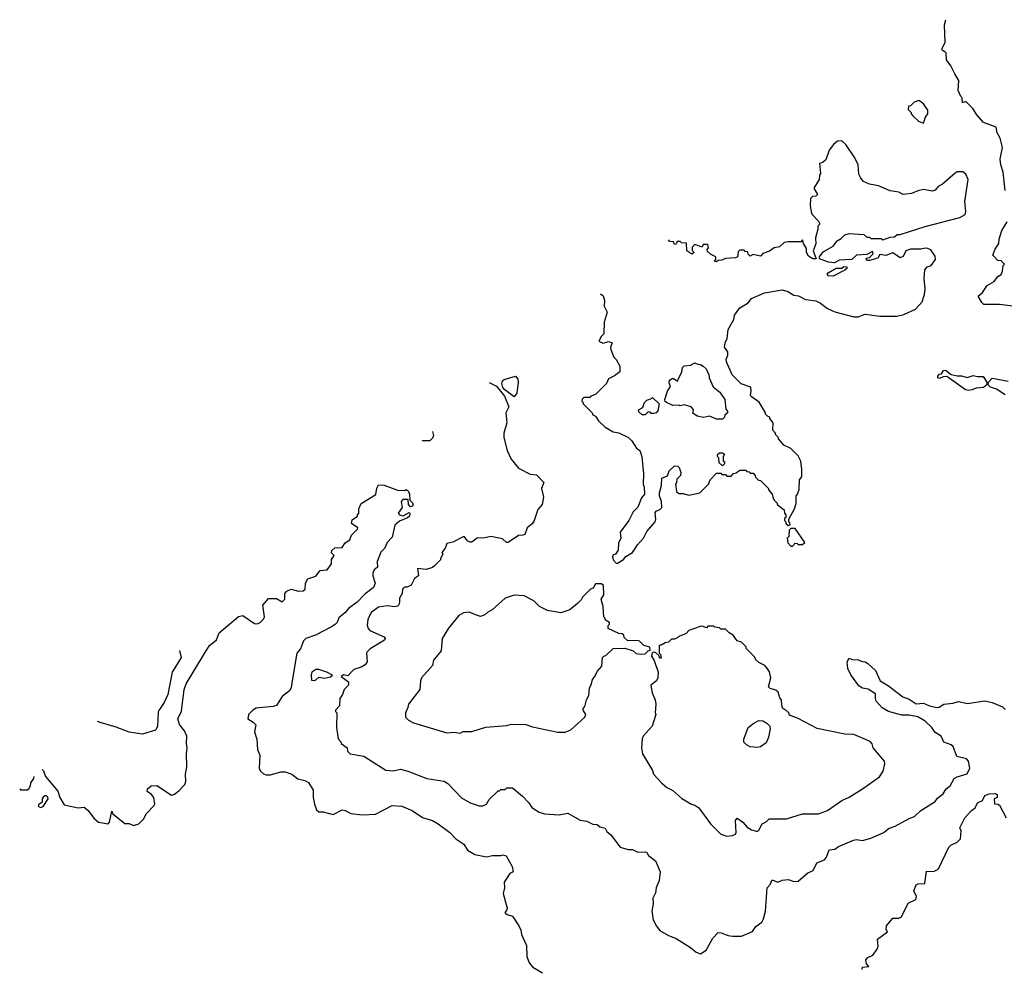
# Model space of a CAD drawing. Extents: x 2386423 to 2568864, y 578392 to 761999.
# Tile 182 of 256: x 2386423 to 2393179, y 694006 to 700521. Entities that reach past the tile are written whole.
import ezdxf

# ---------------------------------------------------------------- set-up
doc = ezdxf.new("R2010")
doc.units = 0

msp = doc.modelspace()

# ---------------------------------------------------------------- linework, layer by layer
at = {"layer": '0CON05XD'}
for points in [[(2393185, 699350), (2393170.6, 699475), (2393155.4, 699525.4), (2393150.4, 699565), (2393166.9, 699645), (2393149.4, 699709.4), (2393130, 699745), (2393123.6, 699783.6), (2393035.9, 699815.9), (2392989.5, 699869.5), (2392963, 699913), (2392915, 699960), (2392891.7, 699951.7), (2392890, 699985), (2392880, 699995), (2392863.3, 700035), (2392867.5, 700105), (2392838.8, 700148.8), (2392812.5, 700205), (2392782.5, 700245), (2392780, 700295), (2392753, 700313), (2392752.5, 700325), (2392772, 700365), (2392769.2, 700485), (2392776.7, 700521.3)], [(2392625, 699812.5), (2392638.3, 699851.7), (2392653.8, 699875), (2392655, 699900), (2392623.3, 699945), (2392593.3, 699966.7), (2392560, 699955), (2392535, 699930), (2392521.7, 699928.3), (2392520, 699905), (2392540, 699885), (2392540, 699875), (2392551.7, 699861.7), (2392590, 699825), (2392625, 699812.5)], [(2390407.2, 698639.5), (2390425.6, 698625.6), (2390436, 698594), (2390433.8, 698555), (2390453.3, 698515), (2390432.5, 698445), (2390430, 698365), (2390415, 698350), (2390397.5, 698315), (2390425, 698301.2), (2390465, 698312.5), (2390487.5, 698305), (2390477.5, 698275), (2390478.3, 698258.3), (2390500, 698205), (2390515, 698190), (2390540, 698145), (2390540, 698105), (2390505, 698077.5), (2390463.6, 698056.4), (2390450, 698025), (2390375, 697950), (2390341.7, 697938.3), (2390335, 697930), (2390295, 697930), (2390281.7, 697918.3), (2390280, 697905), (2390290, 697895), (2390290, 697885), (2390350, 697825), (2390355, 697810), (2390375, 697800), (2390395, 697770), (2390440, 697725), (2390495, 697692.5), (2390535, 697687.5), (2390595, 697656.7), (2390623, 697633), (2390655, 697582.5), (2390677.5, 697565), (2390692.5, 697525), (2390703.3, 697405), (2390700, 697335), (2390707.5, 697315), (2390710, 697265), (2390689.3, 697240.7), (2390663.6, 697176.4), (2390632.5, 697145), (2390602.5, 697085), (2390542.5, 697005), (2390547.5, 696965), (2390530.7, 696929.3), (2390529.3, 696880.7), (2390510, 696855), (2390495, 696850), (2390490, 696835), (2390496.2, 696815), (2390515, 696793.3), (2390525, 696793.3), (2390565, 696817.5), (2390582, 696838), (2390627.5, 696865), (2390661.7, 696918.3), (2390702.5, 696965), (2390725, 697010), (2390782.5, 697075), (2390787.5, 697095), (2390783, 697137), (2390790.7, 697149.3), (2390815, 697160), (2390830, 697175), (2390827.5, 697215), (2390812.5, 697255), (2390812.5, 697275), (2390827.5, 697325), (2390830, 697375), (2390868.3, 697391.7), (2390880, 697425), (2390915, 697460), (2390938.3, 697458.3), (2390948.3, 697448.3), (2390960, 697415), (2390957, 697393), (2390931.7, 697368.3), (2390930, 697345), (2390922.5, 697335), (2390930, 697285), (2390945, 697270), (2390975, 697270), (2391015, 697260), (2391090, 697275), (2391150, 697335), (2391160, 697365), (2391205, 697410), (2391235, 697410), (2391241.7, 697401.7), (2391265, 697400), (2391275, 697390), (2391305, 697390), (2391321.7, 697408.3), (2391338.3, 697411.7), (2391365, 697430), (2391405, 697430), (2391411.7, 697421.7), (2391428.3, 697418.3), (2391435, 697410), (2391455, 697410), (2391470, 697395), (2391471.7, 697381.7), (2391491.7, 697361.7), (2391505, 697360), (2391560, 697305), (2391560, 697295), (2391587, 697267), (2391590, 697245), (2391600, 697225), (2391620, 697205), (2391620, 697195), (2391668.3, 697158.3), (2391670, 697135), (2391680, 697125), (2391680, 697105), (2391671.7, 697098.3), (2391670, 697085), (2391678.3, 697078.3), (2391681.7, 697061.7), (2391695, 697050), (2391710, 697055), (2391708.3, 697068.3), (2391700, 697075), (2391700, 697095), (2391740, 697165), (2391750, 697205), (2391750, 697255), (2391760, 697265), (2391771.7, 697298.3), (2391772.5, 697365), (2391790, 697385), (2391790, 697435), (2391781.7, 697491.7), (2391765, 697530), (2391715, 697580), (2391665, 697602.5), (2391630, 697645), (2391627, 697657), (2391610, 697675), (2391610, 697685), (2391590, 697705), (2391592.5, 697755), (2391570, 697785), (2391570, 697795), (2391555, 697800), (2391540, 697815), (2391540, 697825), (2391496.4, 697896.4), (2391442.5, 697935), (2391437.5, 697945), (2391442.5, 697975), (2391439.3, 697999.3), (2391373.9, 698023.9), (2391312.5, 698085), (2391273.3, 698175), (2391270, 698195), (2391282.5, 698215), (2391283, 698243), (2391260, 698275), (2391263.8, 698305), (2391276.7, 698335), (2391284.1, 698395.9), (2391322.5, 698465), (2391327.5, 698495), (2391365, 698543.3), (2391420.5, 698579.5), (2391445, 698609.2), (2391533.3, 698646.7), (2391655, 698667.1), (2391692.5, 698657.5), (2391735, 698631.2), (2391766.4, 698626.4), (2391815, 698602.5), (2391885, 698592.5), (2391917, 698577), (2391965, 698540), (2392015, 698517.5), (2392147, 698483), (2392175, 698483.3), (2392225, 698500), (2392325, 698486.7), (2392441.7, 698488.3), (2392490.5, 698499.5), (2392570, 698535), (2392616.2, 698585), (2392631.2, 698635), (2392636.7, 698675), (2392630, 698745), (2392632.5, 698805), (2392650, 698825), (2392677.5, 698835), (2392707.5, 698875), (2392705, 698900), (2392675, 698942.5), (2392655, 698952.5), (2392635, 698953.3), (2392605, 698947.5), (2392535, 698948), (2392502.5, 698935), (2392485, 698897.5), (2392465, 698886.7), (2392415, 698922.5), (2392365, 698903.8), (2392325, 698910), (2392310, 698885), (2392255, 698870), (2392235, 698870), (2392230, 698885), (2392255, 698890), (2392280, 698915), (2392275, 698930), (2392235, 698910), (2392165, 698906.7), (2392133, 698877), (2392045, 698871.2), (2392013.6, 698853.6), (2391972.5, 698857.5), (2391911.7, 698881.7), (2391910, 698895), (2391935, 698927.5), (2392005, 698966.7), (2392032.5, 699005), (2392059.3, 699020.7), (2392085, 699046.2), (2392115, 699053.3), (2392215, 699047.5), (2392235, 699030), (2392255, 699030), (2392265, 699020), (2392335, 699020), (2392345, 699010), (2392395, 699030), (2392425, 699032.5), (2392443, 699047), (2392465, 699047.5), (2392636.7, 699103.3), (2392874.5, 699164.5), (2392910, 699185), (2392914.3, 699205), (2392907.5, 699275), (2392931.2, 699425), (2392915, 699462.5), (2392895, 699477.5), (2392855, 699476.7), (2392841.7, 699468.3), (2392755, 699392.5), (2392725, 699377.5), (2392705, 699351.2), (2392685, 699343.8), (2392625, 699356.7), (2392585, 699347.5), (2392541.7, 699328.3), (2392485, 699322.5), (2392455, 699337.5), (2392395, 699347.5), (2392315, 699382.5), (2392255, 699392.5), (2392211.7, 699411.7), (2392193.9, 699433.9), (2392181.7, 699461.7), (2392175.9, 699525.9), (2392153.6, 699573.6), (2392092.5, 699665), (2392065, 699690), (2392035, 699687.5), (2392007.5, 699665), (2391977.5, 699625), (2391955, 699560), (2391937, 699543), (2391910, 699535), (2391917.5, 699465), (2391910, 699455), (2391907.5, 699425), (2391872.5, 699365), (2391897, 699323), (2391885, 699310), (2391861.7, 699308.3), (2391850, 699295), (2391847.5, 699245), (2391853, 699203), (2391860, 699185), (2391905, 699140), (2391910, 699125), (2391910, 699115), (2391900, 699105), (2391900, 699085), (2391882.5, 699025), (2391886.4, 698983.6), (2391867.5, 698935), (2391888.3, 698881.7), (2391865, 698880), (2391835, 698900), (2391822.5, 698925), (2391821.7, 698951.7), (2391800, 698985), (2391795, 699010), (2391781.7, 698998.3), (2391695, 698997.5), (2391668.3, 698991.7), (2391637, 698963), (2391600, 698955), (2391567, 698933), (2391523, 698917), (2391505, 698900), (2391455, 698910), (2391435, 698900), (2391421.7, 698911.7), (2391418.3, 698928.3), (2391401.7, 698931.7), (2391395, 698940), (2391365, 698940), (2391352.5, 698927.5), (2391347.5, 698895), (2391333.6, 698886.4), (2391265, 698882.5), (2391241.7, 698871.7), (2391215, 698870), (2391205, 698860), (2391190, 698865), (2391200, 698875), (2391200, 698895), (2391163, 698913), (2391141.7, 698931.7), (2391140, 698945), (2391150, 698955), (2391145, 698980), (2391111.7, 698978.3), (2391105, 698960), (2391055, 698980), (2391038.3, 698961.7), (2391038.3, 698938.3), (2391050, 698925), (2391040, 698915), (2391035, 698912.5), (2391000, 698935), (2390998.3, 698988.3), (2390965, 698990), (2390955, 699000), (2390935, 699000), (2390928.3, 698981.7), (2390915, 698980), (2390908.3, 698998.3), (2390885, 699000), (2390874.5, 699010.6), (2390873.7, 699010)], [(2393255, 698552.5), (2393145, 698566.7), (2393038.3, 698568.3), (2393025, 698580), (2393000, 698625), (2393029.3, 698650.7), (2393061.7, 698698.3), (2393110, 698725), (2393135, 698760), (2393156.4, 698773.6), (2393167.5, 698795), (2393170, 698835), (2393180, 698845), (2393157, 698867), (2393135, 698870), (2393100, 698905), (2393115, 698947.5), (2393141.2, 698985), (2393143.8, 699015), (2393162.5, 699075), (2393197.5, 699135)], [(2392005, 698762.5), (2391973, 698763), (2391962.5, 698775), (2391970, 698785), (2392025, 698816.7), (2392063, 698817), (2392077, 698827), (2392097.5, 698825), (2392097.5, 698815), (2392085, 698802.5), (2392005, 698762.5)], [(2391245, 697780), (2391205, 697780), (2391155, 697800), (2391115, 697792.5), (2391070.7, 697800.7), (2391041.7, 697821.7), (2391047, 697847), (2391030, 697865), (2390985, 697880), (2390955, 697872.5), (2390945, 697877.5), (2390905, 697873.3), (2390860, 697895), (2390851.7, 697901.7), (2390850, 697915), (2390868.3, 697971.7), (2390887.5, 698005), (2390878.3, 698028.3), (2390881.7, 698048.3), (2390905, 698062.5), (2390938.3, 698041.7), (2390940, 698055), (2390967, 698103), (2390970, 698135), (2390983, 698147), (2391025, 698150), (2391055, 698167.5), (2391075, 698157.5), (2391095, 698156.7), (2391112.5, 698145), (2391132.5, 698125), (2391152.5, 698085), (2391153.6, 698063.6), (2391181.7, 698001.7), (2391227.5, 697965), (2391261.2, 697915), (2391268.3, 697848.3), (2391280, 697835), (2391280, 697825), (2391261.7, 697808.3), (2391260, 697795), (2391245, 697780)], [(2389815, 697933.3), (2389751.4, 697981.4), (2389738.6, 697998.6), (2389731.2, 698025), (2389736.4, 698043.6), (2389746.4, 698053.6), (2389825, 698076.2), (2389841.2, 698055), (2389843.8, 698035), (2389835, 697960), (2389815, 697933.3)], [(2392935, 697976.2), (2392911.7, 697981.7), (2392785, 698072.5), (2392758.3, 698071.7), (2392735, 698060), (2392723.6, 698063.6), (2392722.5, 698075), (2392735, 698090), (2392748.3, 698091.7), (2392762.5, 698115), (2392775, 698116.2), (2392815, 698087.5), (2392855, 698076.7), (2392885, 698076.7), (2392925, 698066.2), (2392965, 698081.2), (2392994.1, 698074.1), (2393033.9, 698073.9), (2393060, 698035), (2393060, 698015), (2393035, 697998.8), (2392985.8, 697994.2), (2392955, 697981.2), (2392935, 697976.2)], [(2389645, 698031.6), (2389695, 698006.2), (2389748.5, 697938.5), (2389778.8, 697865), (2389758.8, 697825), (2389765.7, 697755), (2389744.2, 697684.2), (2389744, 697655), (2389766.7, 697565), (2389794.2, 697505), (2389846, 697445), (2389925, 697404.3), (2389968.3, 697398.3), (2390020, 697345), (2390003.8, 697305), (2390016.2, 697245), (2390007.5, 697195), (2389979.3, 697160.7), (2389953.3, 697085), (2389938.3, 697061.7), (2389904.2, 697035.8), (2389890, 696990), (2389876.4, 696983.6), (2389845, 696982.5), (2389775, 696933.3), (2389763.9, 696933.9), (2389735, 696960), (2389655, 696975.8), (2389605, 696964), (2389565, 696966.7), (2389525, 696936.2), (2389515, 696935.8), (2389496.8, 696946.8), (2389475, 696972.5), (2389465, 696973.3), (2389395, 696936.7), (2389355, 696926.7), (2389342.5, 696895), (2389320, 696865), (2389327.5, 696855), (2389310, 696825), (2389310, 696815), (2389270, 696775), (2389255, 696762.5), (2389211.7, 696748.3), (2389153.3, 696756.7), (2389160, 696705), (2389132.7, 696687.3), (2389109.3, 696640.7), (2389081.7, 696628.3), (2389063, 696627), (2389050, 696615), (2389046.4, 696583.6), (2389028.3, 696551.7), (2389030, 696525), (2389023.9, 696506.1), (2389015, 696496.7), (2388997.5, 696492.5), (2388945, 696498.8), (2388885, 696490), (2388835.5, 696454.5), (2388810.8, 696405), (2388807.7, 696367.7), (2388813.8, 696345), (2388825, 696331.2), (2388925, 696288), (2388930, 696275), (2388926.2, 696265), (2388827.5, 696205), (2388807.5, 696185), (2388802.5, 696175), (2388806.7, 696115), (2388792.5, 696095), (2388765, 696078.8), (2388715, 696062.5), (2388675, 696020), (2388645, 696027.5), (2388630, 696015), (2388678.3, 695978.3), (2388680, 695955), (2388650, 695925), (2388638.3, 695891.7), (2388620, 695865), (2388617, 695813), (2388590, 695785), (2388590, 695775), (2388600, 695765), (2388597.5, 695665), (2388608.3, 695588.3), (2388627, 695567), (2388630, 695555), (2388670, 695525), (2388673, 695503), (2388690, 695485), (2388785, 695467.5), (2388935, 695372.5), (2388985, 695366.7), (2389035, 695378.8), (2389085.8, 695365.8), (2389216.2, 695316.2), (2389335, 695296.2), (2389360.5, 695280.5), (2389455, 695183.3), (2389515, 695147.5), (2389575, 695127.5), (2389601.7, 695128.3), (2389625, 695140), (2389645, 695170), (2389705, 695230), (2389715, 695230), (2389725, 695240), (2389755, 695240), (2389765, 695250), (2389805, 695250), (2389873.9, 695193.9), (2389917.5, 695147.5), (2389936.1, 695116.1), (2389987.5, 695085), (2390025, 695072.5), (2390125, 695066.2), (2390185, 695076.7), (2390268.3, 695028.3), (2390315, 695022.5), (2390355, 695002.5), (2390385, 695000), (2390403, 694983), (2390440, 694975), (2390450.7, 694950.7), (2390479.3, 694929.3), (2390543, 694843), (2390598.3, 694828.3), (2390627, 694827), (2390665, 694810), (2390715, 694812.5), (2390725, 694807.5), (2390737, 694787), (2390785, 694750), (2390817.5, 694675), (2390811.2, 694615), (2390790, 694565), (2390785, 694530), (2390767.5, 694495), (2390770, 694455), (2390761.2, 694405), (2390768.8, 694345), (2390791.7, 694301.7), (2390815, 694273.3), (2390875, 694237.5), (2390926.7, 694216.7), (2391025, 694156.7), (2391065, 694122.5), (2391095, 694112.5), (2391133, 694137), (2391179.3, 694220.7), (2391215, 694257.5), (2391237, 694257), (2391285, 694237.5), (2391315, 694232.5), (2391375, 694232.5), (2391450, 694265), (2391475, 694300), (2391515, 694330), (2391527, 694353), (2391540, 694405), (2391552.5, 694565), (2391572.5, 694587.5), (2391585, 694620), (2391625, 694603.3), (2391655, 694617.5), (2391695, 694622.5), (2391735, 694607.5), (2391765, 694610), (2391831.7, 694668.3), (2391867.5, 694685), (2391893.6, 694736.4), (2391945, 694757.5), (2391958.8, 694775), (2391977.5, 694825), (2392015, 694830), (2392042.3, 694847.7), (2392145, 694891.2), (2392165, 694896), (2392205, 694888.8), (2392262.5, 694905), (2392352.5, 694945), (2392385, 694971.2), (2392430.8, 694989.2), (2392525, 695041.2), (2392562.5, 695055), (2392605, 695096.7), (2392705, 695157.5), (2392720.5, 695179.5), (2392759.1, 695210.9), (2392780, 695245), (2392806.7, 695265), (2392834.4, 695315.6), (2392855, 695327.5), (2392925, 695348), (2392942.9, 695385), (2392933.9, 695433.9), (2392919.5, 695449.5), (2392852.5, 695465), (2392827.5, 695535), (2392815, 695546.7), (2392765, 695563.3), (2392745, 695606.7), (2392705, 695631.2), (2392682, 695665), (2392635, 695708.6), (2392585, 695738.8), (2392525, 695750.8), (2392475, 695750), (2392385, 695775.7), (2392340.8, 695800.8), (2392300, 695845), (2392294.4, 695865), (2392295.9, 695895.9), (2392245, 695928.8), (2392205, 695934), (2392180.5, 695950.5), (2392126.4, 696026.4), (2392105, 696070), (2392100, 696115), (2392115, 696140), (2392135, 696132.5), (2392175, 696130), (2392205, 696117.5), (2392225, 696116), (2392243.3, 696105), (2392294.2, 696055), (2392326.2, 695985), (2392385, 695951.4), (2392482, 695875), (2392525, 695859.2), (2392575, 695827.5), (2392625, 695831.1), (2392665, 695812.9), (2392715, 695801.2), (2392732.5, 695805), (2392765, 695826.2), (2392825, 695831.2), (2392866.4, 695843.6), (2392925, 695828.8), (2393045, 695848.8), (2393095, 695836.7), (2393166.1, 695806.1), (2393185, 695787.5)], [(2393185, 697948.6), (2393125, 697985.6), (2393085, 698001.2), (2393067.5, 698015), (2393067, 698033), (2393095, 698062), (2393205, 698041.1)], [(2390715, 697810), (2390695, 697810), (2390671.7, 697831.7), (2390670, 697845), (2390698.3, 697861.7), (2390710, 697895), (2390725, 697910), (2390758.3, 697921.7), (2390765, 697930), (2390810, 697885), (2390801.7, 697838.3), (2390790, 697825), (2390775, 697820), (2390755, 697820), (2390748.3, 697828.3), (2390735, 697830), (2390715, 697810)], [(2389256.6, 697695.6), (2389261.7, 697668.3), (2389255, 697650), (2389237, 697633), (2389187, 697633), (2389184.8, 697633.6)], [(2391245, 697460), (2391221.7, 697481.7), (2391220, 697515), (2391210, 697525), (2391211.7, 697538.3), (2391225, 697550), (2391245, 697550), (2391260, 697540), (2391250, 697525), (2391250, 697495), (2391258.3, 697488.3), (2391260, 697475), (2391245, 697460)], [(2386577.2, 695377.7), (2386587, 695367), (2386599.3, 695329.3), (2386685, 695227.5), (2386698.8, 695185), (2386727.5, 695135), (2386825, 695113.3), (2386865, 695117.5), (2386892.5, 695095), (2386932, 695042), (2386965, 695016.2), (2387030, 695005), (2387038.8, 695015), (2387055, 695090), (2387062.5, 695072.5), (2387145, 695007.5), (2387175, 695006.2), (2387205, 694992.5), (2387240, 695005), (2387272.5, 695035), (2387293.9, 695076.1), (2387343, 695127), (2387349.3, 695140.7), (2387343.9, 695183.9), (2387326.4, 695206.4), (2387297.5, 695225), (2387300, 695245), (2387326.1, 695263.9), (2387365, 695266.7), (2387465, 695201.2), (2387485, 695207.5), (2387515, 695231.2), (2387555.8, 695275), (2387562.9, 695295), (2387561.4, 695345), (2387569.2, 695395), (2387567.5, 695485), (2387573.3, 695525), (2387567.5, 695555), (2387569.1, 695605), (2387553.1, 695643.1), (2387518.6, 695685), (2387508, 695725), (2387532.7, 695777.3), (2387552.5, 695925), (2387566.2, 695965), (2387691.7, 696171.7), (2387725, 696227.5), (2387773.6, 696266.4), (2387792.5, 696315), (2387925, 696427.5), (2387955, 696432.5), (2388035, 696378), (2388055, 696376.2), (2388072.5, 696385), (2388095, 696407.5), (2388103.3, 696425), (2388092.5, 696505), (2388130.7, 696549.3), (2388185, 696550), (2388225, 696527.5), (2388242.5, 696545), (2388243.3, 696585), (2388255, 696600), (2388285, 696613.3), (2388335, 696600), (2388368.3, 696601.7), (2388382.5, 696615), (2388383.3, 696655), (2388400, 696685), (2388456, 696704), (2388485, 696743.3), (2388533, 696747), (2388561.7, 696788.3), (2388563, 696817), (2388580, 696845), (2388563, 696863), (2388565, 696880), (2388585, 696897.5), (2388635, 696900), (2388657, 696933), (2388688.3, 696951.7), (2388700, 696985), (2388740, 697025), (2388742.5, 697035), (2388700, 697065), (2388705, 697090), (2388740, 697115), (2388740, 697125), (2388750, 697135), (2388750, 697165), (2388767, 697203), (2388866.4, 697263.6), (2388873.9, 697306.1), (2388885, 697330), (2388925, 697326.7), (2389015, 697292.5), (2389065, 697290), (2389075, 697297.5), (2389088.3, 697288.3), (2389097.5, 697265), (2389100, 697225), (2389120, 697205), (2389120, 697185), (2389105, 697180), (2389090, 697195), (2389088.3, 697228.3), (2389051.7, 697228.3), (2389040, 697215), (2389047.5, 697175), (2389020, 697135), (2389030, 697125), (2389055, 697117.5), (2389095, 697140), (2389100, 697135), (2389097.5, 697115), (2389085, 697103.3), (2389029.3, 697080.7), (2388997.5, 697052.5), (2388978.6, 696971.4), (2388943.8, 696935), (2388927, 696893), (2388901.7, 696868.3), (2388876.7, 696805), (2388877.5, 696765), (2388855, 696747.5), (2388846, 696725), (2388846.2, 696705), (2388861.2, 696655), (2388851.2, 696625), (2388790.6, 696579.4), (2388738.6, 696525), (2388678.2, 696481.8), (2388655, 696451.2), (2388613.6, 696416.4), (2388602.5, 696385), (2388590, 696375), (2388562.5, 696355), (2388451.7, 696298.3), (2388385.4, 696274.6), (2388369.8, 696260.2), (2388349.4, 696205), (2388324.4, 696175), (2388293.8, 695986.2), (2388285, 695936.7), (2388275, 695917.5), (2388223.3, 695876.7), (2388185, 695817.1), (2388161.7, 695808.3), (2388045, 695797.1), (2388023.8, 695785), (2387993.3, 695755), (2387987.5, 695725), (2388025, 695702.5), (2388043, 695683), (2388033.3, 695635), (2388050, 695585), (2388053.9, 695513.9), (2388070, 695475), (2388066.2, 695385), (2388075.9, 695365.9), (2388095, 695346.7), (2388115, 695340), (2388145, 695341.2), (2388215, 695362), (2388245, 695360), (2388290, 695345), (2388332.3, 695312.3), (2388380.5, 695300.5), (2388405, 695286.7), (2388435.8, 695235.8), (2388436, 695185), (2388445, 695140), (2388459.3, 695099.3), (2388475, 695086.7), (2388505, 695086.2), (2388575, 695067.5), (2388635, 695100), (2388655.9, 695095.9), (2388695, 695074.4), (2388775, 695065.6), (2388865, 695071.1), (2388979.3, 695130.7), (2389045, 695126), (2389115, 695095.8), (2389187.3, 695047.3), (2389255, 695026.9), (2389293.8, 695005), (2389375, 694944), (2389415, 694901.2), (2389470, 694865), (2389495, 694823.3), (2389545, 694793.3), (2389625, 694777.5), (2389665, 694787.5), (2389725, 694787.5), (2389735, 694792.5), (2389760, 694785), (2389801.7, 694711.7), (2389810, 694675), (2389785, 694662.5), (2389746.7, 694605), (2389748.8, 694565), (2389741.2, 694525), (2389766.7, 694425), (2389766.2, 694413.8), (2389752.5, 694395), (2389760, 694385), (2389805, 694370), (2389848, 694305), (2389861.2, 694275), (2389865.7, 694245), (2389899.7, 694169.7), (2389902.5, 694095), (2389919.3, 694049.3), (2389945, 694020), (2390011.2, 693981.2)], [(2391725, 696910), (2391745, 696930), (2391758.3, 696928.3), (2391765, 696920), (2391795, 696920), (2391810, 696935), (2391745, 697030), (2391715, 697030), (2391701.7, 697018.3), (2391700, 696975), (2391690, 696965), (2391693, 696933), (2391715, 696910), (2391725, 696910)], [(2389445, 695626.7), (2389467, 695637), (2389525, 695636.7), (2389622.3, 695667.7), (2389765, 695678), (2389795, 695688.8), (2389895, 695686.7), (2389940.7, 695670.7), (2390115, 695632.5), (2390165, 695632.5), (2390205, 695650), (2390300, 695735), (2390307.5, 695755), (2390290, 695785), (2390290, 695795), (2390301.7, 695808.3), (2390312.5, 695855), (2390327.5, 695885), (2390332.5, 695935), (2390347.5, 695965), (2390352.5, 695995), (2390370, 696015), (2390385, 696050), (2390417.5, 696085), (2390422.5, 696145), (2390430, 696155), (2390445, 696160), (2390495, 696207.5), (2390575, 696210), (2390631.7, 696191.7), (2390653, 696173), (2390685, 696167.5), (2390715, 696170), (2390735, 696190), (2390750, 696195), (2390746.4, 696216.4), (2390705, 696227.5), (2390675, 696257.5), (2390665, 696262.5), (2390595, 696260), (2390571.7, 696281.7), (2390568.3, 696298.3), (2390557, 696307), (2390535, 696310), (2390460, 696345), (2390460, 696365), (2390470, 696375), (2390470, 696385), (2390441.7, 696401.7), (2390438.3, 696418.3), (2390430, 696425), (2390427.5, 696495), (2390412.5, 696545), (2390430, 696575), (2390428.3, 696638.3), (2390415, 696650), (2390375, 696650), (2390358.3, 696621.7), (2390340, 696615), (2390285, 696560), (2390275, 696540), (2390250, 696515), (2390197, 696473), (2390135, 696452.5), (2390045, 696467.5), (2389990, 696495), (2389950, 696535), (2389885, 696567.5), (2389815, 696573.3), (2389755, 696552.5), (2389665, 696472.5), (2389635, 696457.5), (2389615, 696437.5), (2389585, 696427.5), (2389556.7, 696436.7), (2389506.4, 696456.4), (2389468.3, 696451.7), (2389437, 696433), (2389365, 696347.5), (2389322.5, 696275), (2389315, 696190), (2389263, 696127), (2389255, 696090), (2389180, 696005), (2389172.5, 695985), (2389167.5, 695925), (2389090, 695825), (2389087, 695803), (2389070, 695765), (2389070, 695735), (2389090, 695715), (2389125, 695697.5), (2389355, 695627.5), (2389405, 695633.8), (2389445, 695626.7)], [(2391275, 694920), (2391315, 694923.3), (2391335, 694932.5), (2391340, 694945), (2391334, 695026), (2391345, 695042.5), (2391385, 695016), (2391415, 694981.4), (2391445, 694963.3), (2391485, 694952.5), (2391495, 694960), (2391517, 695003), (2391545, 695017.5), (2391565, 695037.5), (2391685, 695037.5), (2391795, 695072.5), (2391905, 695073.8), (2391965, 695096.7), (2392065, 695163.3), (2392115, 695186.7), (2392205, 695243.3), (2392323, 695327), (2392347.5, 695365), (2392360, 695415), (2392357.5, 695435), (2392280, 695525), (2392273.3, 695553.3), (2392258.3, 695568.3), (2392146.4, 695616.4), (2392085, 695620), (2391895, 695657.5), (2391765, 695727.5), (2391705, 695750), (2391700, 695765), (2391680, 695785), (2391660, 695795), (2391652.5, 695815), (2391650, 695855), (2391638.3, 695868.3), (2391627, 695907), (2391611.7, 695921.7), (2391571.7, 695931.7), (2391560, 695945), (2391577.5, 696005), (2391567, 696047), (2391550, 696075), (2391535, 696090), (2391495, 696110), (2391475, 696130), (2391465, 696150), (2391410, 696205), (2391405, 696220), (2391375, 696250), (2391345, 696260), (2391318.3, 696298.3), (2391290, 696315), (2391265, 696340), (2391235, 696340), (2391225, 696350), (2391193, 696353), (2391185, 696360), (2391145, 696360), (2391135, 696350), (2391105, 696360), (2391093, 696357), (2391015, 696330), (2390995, 696310), (2390945, 696290), (2390938.3, 696281.7), (2390915, 696270), (2390895, 696270), (2390875, 696250), (2390853, 696247), (2390825, 696230), (2390815, 696230), (2390810, 696225), (2390810, 696175), (2390820, 696165), (2390825, 696140), (2390815, 696140), (2390808.3, 696158.3), (2390787, 696177), (2390775, 696182.5), (2390761.7, 696178.3), (2390757.5, 696155), (2390776.7, 696125), (2390803.3, 696045), (2390802.5, 696005), (2390792.5, 695985), (2390753.8, 695955), (2390763.6, 695903.6), (2390782.5, 695855), (2390787.5, 695825), (2390782.5, 695765), (2390787.5, 695755), (2390762.5, 695675), (2390700, 695605), (2390693, 695587), (2390690, 695525), (2390697.5, 695485), (2390765, 695370), (2390772.5, 695345), (2390827.5, 695285), (2390863.9, 695253.9), (2390905, 695232.5), (2390967, 695177), (2391031.7, 695138.3), (2391055, 695132.5), (2391083, 695113), (2391162.5, 695005), (2391233.9, 694933.9), (2391275, 694920)], [(2387519.6, 696193), (2387531.2, 696145), (2387470, 696045), (2387438.8, 695891.2), (2387415, 695837.5), (2387381.7, 695788.3), (2387373, 695773), (2387368.3, 695671.7), (2387355, 695647.5), (2387265, 695620), (2387175, 695633.3), (2387085, 695667.5), (2386975, 695699.2), (2386957.7, 695706.9)], [(2388445, 695987.5), (2388455, 695992.5), (2388475, 696010), (2388515, 696002.5), (2388555, 696012.5), (2388570, 696025), (2388530, 696045), (2388475, 696062.5), (2388455, 696062.5), (2388427.5, 696045), (2388422.5, 696025), (2388425, 695990), (2388445, 695987.5)], [(2391485, 695527.5), (2391435, 695532.5), (2391410, 695545), (2391392.5, 695565), (2391392.5, 695585), (2391422.5, 695665), (2391460, 695695), (2391495, 695712.5), (2391521.7, 695711.7), (2391550, 695695), (2391570, 695675), (2391572.5, 695655), (2391561.7, 695598.3), (2391545, 695560), (2391505, 695532.5), (2391485, 695527.5)], [(2386423.2, 695244.4), (2386428.3, 695238.3), (2386475, 695237.5), (2386485.9, 695244.1), (2386497.5, 695265), (2386500, 695285), (2386520, 695315), (2386522, 695330)], [(2386565, 695116.7), (2386585, 695122.5), (2386617.5, 695175), (2386617, 695187), (2386607, 695197), (2386595, 695196.7), (2386585, 695187.5), (2386577.5, 695175), (2386577, 695153), (2386553.3, 695135), (2386550, 695125), (2386565, 695116.7)], [(2392202.5, 694005), (2392205, 694020), (2392250, 694025), (2392233, 694043), (2392228.3, 694071.7), (2392243, 694087), (2392276.4, 694103.6), (2392306.7, 694145), (2392312.5, 694165), (2392308.3, 694211.7), (2392377, 694263), (2392368.3, 694278.3), (2392370, 694305), (2392413, 694357), (2392455, 694356.7), (2392472.5, 694365), (2392520, 694460), (2392572.5, 694485), (2392576.7, 694505), (2392558.8, 694545), (2392573.3, 694585), (2392587, 694593), (2392632.5, 694595), (2392645, 694680), (2392695, 694677.5), (2392727.5, 694695), (2392797.5, 694845), (2392813, 694857), (2392855, 694877.5), (2392878.3, 694901.7), (2392882.5, 694955), (2392873.6, 694976.4), (2392907.5, 695045), (2392954.1, 695095.9), (2392980, 695115), (2392995, 695147.5), (2393030, 695165), (2393045, 695197.5), (2393075, 695210), (2393115, 695212.5), (2393130, 695205), (2393130, 695185), (2393110, 695175), (2393111.7, 695141.7), (2393135, 695140), (2393145, 695132.5), (2393192.5, 695045)]]:
    msp.add_lwpolyline(points, dxfattribs=at)

doc.saveas('drawing.dxf')
